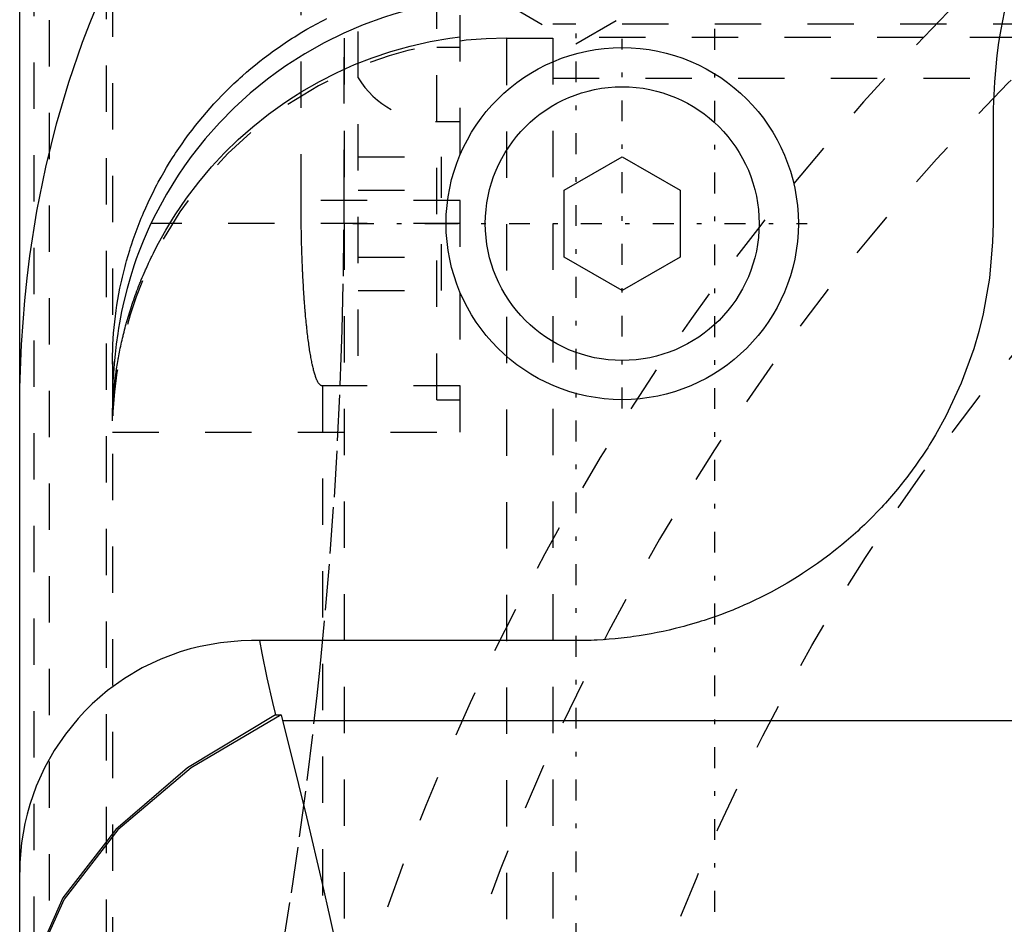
# Model space of a CAD drawing. Extents: x -128 to 128, y -5 to 816.
# Tile 16 of 24: x -57 to -36, y 697 to 716. Entities that reach past the tile are written whole.
import ezdxf

# ---------------------------------------------------------------- set-up
doc = ezdxf.new("R2010")
doc.units = 0
doc.linetypes.add('CENTER', pattern=[1.5, 0.45, -0.5, 0.05, -0.5])
doc.linetypes.add('DASHED', pattern=[2, 1, -1])
for name, color, linetype in [('AM_0', 7, 'CONTINUOUS'), ('AM_3', 7, 'DASHED'), ('AM_7', 7, 'CENTER')]:
    doc.layers.add(name, color=color, linetype=linetype)

msp = doc.modelspace()

# ---------------------------------------------------------------- linework, layer by layer
at = {"layer": 'AM_0', "color": 7, "linetype": 'CONTINUOUS'}
for p, q in [((-57, 600), (-57, 720)), ((-36, 714.2), (-36, 712)), ((-45.25, 712.722), (-44, 713.443)), ((-44, 713.443), (-42.75, 712.722)), ((-45.25, 711.278), (-45.25, 712.722)), ((-42.75, 712.722), (-42.75, 711.278)), ((-44, 710.557), (-45.25, 711.278)), ((-42.75, 711.278), (-44, 710.557)), ((-45, 703), (-52, 703)), ((-51.482, 701.396), (-51.358, 701.396)), ((-51.358, 701.396), (-51.329, 701.279)), ((-51.329, 701.279), (51.329, 701.279))]:
    msp.add_line(p, q, dxfattribs=at)
for points in [[(-51.358, 701.396), (-53.3, 700.252), (-54.879, 698.913), (-56.044, 697.422), (-56.759, 695.826), (-57, 694.178)], [(-51.482, 701.396), (-53.383, 700.254), (-54.928, 698.924), (-56.067, 697.446), (-56.765, 695.869), (-57, 694.24)]]:
    msp.add_lwpolyline(points, dxfattribs=at)
for points in [[(-57, 708.012, 0), (-56.996, 708.463, 0), (-56.962, 709.391, 0), (-56.89, 710.341, 0), (-56.84, 710.822, 0), (-56.779, 711.304, 0), (-56.627, 712.267, 0), (-56.434, 713.22, 0), (-56.203, 714.153, 0), (-55.938, 715.055, 0), (-55.642, 715.917, 0), (-55.481, 716.34, 0), (-55.307, 716.768, 0), (-54.919, 717.632, 0), (-54.48, 718.494, 0), (-53.992, 719.337, 0), (-53.463, 720.149, 0), (-52.9, 720.917, 0), (-52.609, 721.281, 0), (-52.313, 721.63, 0), (-51.698, 722.298, 0), (-51.019, 722.953, 0), (-50.657, 723.271, 0)], [(-31.856, 723.271, 0), (-32.07, 723.081, 0), (-32.484, 722.687, 0), (-32.878, 722.274, 0), (-33.068, 722.06, 0), (-33.252, 721.842, 0), (-33.605, 721.393, 0), (-33.937, 720.928, 0), (-34.246, 720.447, 0), (-34.531, 719.952, 0), (-34.793, 719.445, 0), (-34.915, 719.186, 0), (-35.031, 718.925, 0), (-35.243, 718.395, 0), (-35.43, 717.855, 0), (-35.591, 717.307, 0), (-35.726, 716.751, 0), (-35.834, 716.19, 0), (-35.878, 715.908, 0), (-35.915, 715.625, 0), (-35.969, 715.056, 0), (-35.997, 714.486, 0), (-36, 714.2, 0)], [(-36, 712, 0), (-36.009, 711.607, 0), (-36.077, 710.825, 0), (-36.213, 710.052, 0), (-36.307, 709.671, 0), (-36.417, 709.294, 0), (-36.685, 708.556, 0), (-37.017, 707.844, 0), (-37.239, 707.443, 0), (-37.306, 707.331, 0), (-37.375, 707.22, 0), (-37.409, 707.164, 0), (-37.445, 707.109, 0), (-37.517, 707, 0), (-37.59, 706.892, 0), (-37.665, 706.784, 0), (-37.742, 706.678, 0), (-37.82, 706.573, 0), (-37.86, 706.521, 0), (-37.9, 706.469, 0), (-37.981, 706.367, 0), (-38.064, 706.265, 0), (-38.148, 706.165, 0), (-38.233, 706.066, 0), (-38.32, 705.968, 0), (-38.365, 705.92, 0), (-38.409, 705.872, 0), (-38.499, 705.776, 0), (-38.59, 705.682, 0), (-38.636, 705.636, 0), (-38.682, 705.59, 0), (-38.776, 705.499, 0), (-38.872, 705.409, 0), (-38.92, 705.365, 0), (-38.968, 705.32, 0), (-39.066, 705.233, 0), (-39.165, 705.148, 0), (-39.265, 705.064, 0), (-39.367, 704.981, 0), (-39.469, 704.9, 0), (-39.521, 704.86, 0), (-39.573, 704.82, 0), (-39.678, 704.742, 0), (-39.784, 704.665, 0), (-39.892, 704.59, 0), (-40, 704.517, 0), (-40.109, 704.445, 0), (-40.164, 704.409, 0), (-40.22, 704.375, 0), (-40.331, 704.306, 0), (-40.443, 704.239, 0), (-40.557, 704.173, 0), (-40.671, 704.109, 0), (-40.786, 704.047, 0), (-40.844, 704.017, 0), (-40.902, 703.987, 0), (-41.019, 703.928, 0), (-41.137, 703.871, 0), (-41.256, 703.816, 0), (-41.375, 703.762, 0), (-41.495, 703.71, 0), (-41.556, 703.685, 0), (-41.616, 703.66, 0), (-41.738, 703.612, 0), (-41.86, 703.565, 0), (-41.983, 703.521, 0), (-42.107, 703.478, 0), (-42.231, 703.436, 0), (-42.294, 703.417, 0), (-42.356, 703.397, 0), (-42.482, 703.36, 0), (-42.607, 703.324, 0), (-42.671, 703.307, 0), (-42.734, 703.29, 0), (-42.861, 703.258, 0), (-42.988, 703.228, 0), (-43.052, 703.213, 0), (-43.116, 703.199, 0), (-43.244, 703.173, 0), (-43.373, 703.148, 0), (-43.502, 703.126, 0), (-43.631, 703.105, 0), (-43.76, 703.086, 0), (-43.825, 703.077, 0), (-43.89, 703.069, 0), (-44.02, 703.053, 0), (-44.15, 703.04, 0), (-44.281, 703.029, 0), (-44.411, 703.019, 0), (-44.542, 703.012, 0), (-44.607, 703.009, 0), (-44.673, 703.006, 0), (-44.804, 703.002, 0), (-44.935, 703, 0), (-45, 703, 0)], [(-52, 703, 0), (-52.225, 702.995, 0), (-52.67, 702.955, 0), (-53.109, 702.875, 0), (-53.325, 702.821, 0), (-53.538, 702.758, 0), (-53.954, 702.602, 0), (-54.356, 702.41, 0), (-54.74, 702.182, 0), (-55.102, 701.922, 0), (-55.435, 701.633, 0), (-55.591, 701.48, 0), (-55.739, 701.32, 0), (-56.012, 700.983, 0), (-56.255, 700.626, 0), (-56.465, 700.251, 0), (-56.641, 699.861, 0), (-56.782, 699.46, 0), (-56.84, 699.256, 0), (-56.888, 699.05, 0), (-56.96, 698.633, 0), (-56.996, 698.212, 0), (-57, 698, 0)], [(-51.828, 703, 0), (-51.776, 702.731, 0), (-51.665, 702.196, 0), (-51.545, 701.662, 0), (-51.482, 701.396, 0)], [(-51.329, 701.279, 0), (-51.157, 700.594, 0), (-50.815, 699.194, 0), (-50.476, 697.757, 0), (-50.308, 697.024, 0), (-50.141, 696.283, 0), (-49.813, 694.773, 0), (-49.494, 693.228, 0), (-49.187, 691.648, 0), (-48.894, 690.035, 0), (-48.619, 688.389, 0), (-48.489, 687.555, 0), (-48.366, 686.713, 0), (-48.137, 685.006, 0), (-47.939, 683.271, 0), (-47.773, 681.511, 0), (-47.645, 679.724, 0), (-47.557, 677.909, 0), (-47.529, 676.992, 0), (-47.512, 676.067, 0), (-47.511, 674.207, 0), (-47.554, 672.332, 0), (-47.592, 671.388, 0)]]:
    msp.add_polyline3d(points, dxfattribs=at)
for radius in [3.8, 2.954]:
    msp.add_circle((-44, 712), radius, dxfattribs=at)
at = {"layer": 'AM_3', "color": 6, "linetype": 'DASHED'}
for p, q in [((-47.5, 707.5), (-47.5, 730)), ((-46.5, 729.986), (-46.5, 630.014)), ((-45.5, 730), (-45.5, 630)), ((-48, 708.2), (-48, 729.8)), ((-56.361, 722.39), (-56.361, 637.61)), ((-50, 722), (-50, 638)), ((-56.696, 721.476), (-56.696, 638.524)), ((-55, 721.032), (-55, 638.968)), ((-49.7, 715.146), (-49.7, 720.854)), ((-50, 712.59), (-50, 720)), ((-50.93, 712.5), (-50.93, 718)), ((-48.323, 717.8), (-45, 715.881)), ((-45, 715.881), (-41.677, 717.8)), ((-55.137, 717.414), (-55.137, 642.586)), ((-31, 716.303), (-45.5, 716.303)), ((-46.5, 716), (-45.5, 716)), ((-35.5, 716.019), (-45.5, 716.019)), ((-47.5, 715.8), (-48, 715.8)), ((-45.5, 715.139), (-31, 715.139)), ((-49.7, 709.146), (-49.7, 714.854)), ((-48, 714.2), (-47.5, 714.2)), ((-49.7, 713.443), (-47.9, 713.443)), ((-47.9, 710.557), (-47.9, 713.443)), ((-49.7, 712.722), (-47.9, 712.722)), ((-47.5, 712.5), (-50.93, 712.5)), ((-47.5, 712), (-54.169, 712)), ((-49.7, 711.278), (-47.9, 711.278)), ((-49.7, 710.557), (-47.9, 710.557)), ((-47.5, 708.5), (-50.475, 708.5)), ((-50.468, 708.5), (-50.468, 646.479)), ((-48, 708.2), (-47.5, 708.2)), ((-55, 707.5), (-47.5, 707.5))]:
    msp.add_line(p, q, dxfattribs=at)
for points in [[(-47.5, 716.815, 0), (-47.74, 716.783, 0), (-48.22, 716.698, 0), (-48.694, 716.584, 0), (-48.926, 716.518, 0), (-49.153, 716.447, 0), (-49.591, 716.288, 0), (-50.009, 716.11, 0), (-50.43, 715.903, 0), (-50.85, 715.667, 0), (-51.261, 715.404, 0), (-51.461, 715.263, 0), (-51.656, 715.118, 0), (-52.027, 714.815, 0), (-52.372, 714.501, 0), (-52.69, 714.177, 0), (-53.001, 713.826, 0), (-53.299, 713.447, 0), (-53.442, 713.25, 0), (-53.579, 713.048, 0), (-53.835, 712.634, 0), (-54.065, 712.212, 0), (-54.169, 712, 0)], [(-55, 708.967, 0), (-55, 709.028, 0), (-54.998, 709.15, 0), (-54.994, 709.272, 0), (-54.992, 709.333, 0), (-54.989, 709.394, 0), (-54.982, 709.516, 0), (-54.973, 709.638, 0), (-54.962, 709.759, 0), (-54.949, 709.881, 0), (-54.935, 710.002, 0), (-54.927, 710.062, 0), (-54.919, 710.122, 0), (-54.901, 710.243, 0), (-54.881, 710.363, 0), (-54.86, 710.483, 0), (-54.836, 710.603, 0), (-54.811, 710.722, 0), (-54.798, 710.781, 0), (-54.785, 710.841, 0), (-54.756, 710.959, 0), (-54.726, 711.077, 0), (-54.71, 711.136, 0), (-54.694, 711.195, 0), (-54.66, 711.312, 0), (-54.625, 711.428, 0), (-54.607, 711.487, 0), (-54.588, 711.545, 0), (-54.549, 711.66, 0), (-54.508, 711.775, 0), (-54.466, 711.89, 0), (-54.422, 712.004, 0), (-54.376, 712.118, 0), (-54.353, 712.174, 0), (-54.329, 712.23, 0), (-54.28, 712.343, 0), (-54.229, 712.454, 0), (-54.177, 712.565, 0), (-54.123, 712.674, 0), (-54.067, 712.783, 0), (-54.039, 712.838, 0), (-54.01, 712.892, 0), (-53.951, 712.999, 0), (-53.891, 713.105, 0), (-53.829, 713.21, 0), (-53.766, 713.315, 0), (-53.701, 713.419, 0), (-53.668, 713.47, 0), (-53.635, 713.521, 0), (-53.567, 713.623, 0), (-53.498, 713.723, 0), (-53.427, 713.823, 0), (-53.355, 713.922, 0), (-53.281, 714.019, 0), (-53.243, 714.068, 0), (-53.206, 714.116, 0), (-53.129, 714.211, 0), (-53.051, 714.306, 0), (-52.972, 714.399, 0), (-52.891, 714.491, 0), (-52.809, 714.582, 0), (-52.767, 714.628, 0), (-52.725, 714.672, 0), (-52.64, 714.761, 0), (-52.554, 714.849, 0), (-52.51, 714.892, 0), (-52.466, 714.935, 0), (-52.377, 715.02, 0), (-52.287, 715.104, 0), (-52.242, 715.146, 0), (-52.196, 715.187, 0), (-52.103, 715.268, 0), (-52.01, 715.347, 0), (-51.915, 715.426, 0), (-51.819, 715.503, 0), (-51.722, 715.578, 0), (-51.673, 715.615, 0), (-51.624, 715.652, 0), (-51.525, 715.725, 0), (-51.425, 715.796, 0), (-51.324, 715.866, 0), (-51.222, 715.934, 0), (-51.119, 716.001, 0), (-51.067, 716.034, 0), (-51.015, 716.066, 0), (-50.91, 716.13, 0), (-50.804, 716.193, 0), (-50.697, 716.254, 0), (-50.589, 716.313, 0), (-50.48, 716.371, 0), (-50.425, 716.399, 0), (-50.37, 716.427, 0)], [(-53.763, 712, 0), (-53.647, 712.186, 0), (-53.401, 712.548, 0), (-53.137, 712.895, 0), (-53.001, 713.062, 0), (-52.862, 713.223, 0), (-52.58, 713.527, 0), (-52.288, 713.812, 0), (-51.972, 714.091, 0), (-51.634, 714.361, 0), (-51.278, 714.617, 0), (-51.095, 714.738, 0), (-50.91, 714.854, 0), (-50.533, 715.07, 0), (-50.153, 715.262, 0), (-49.777, 715.431, 0), (-49.395, 715.58, 0), (-48.992, 715.714, 0), (-48.785, 715.775, 0), (-48.575, 715.831, 0), (-48.147, 715.927, 0), (-47.716, 716.001, 0), (-47.5, 716.029, 0)], [(-52.318, 691.183, 0), (-52.198, 691.737, 0), (-51.965, 692.862, 0), (-51.741, 694.009, 0), (-51.633, 694.59, 0), (-51.528, 695.175, 0), (-51.326, 696.358, 0), (-51.137, 697.555, 0), (-50.961, 698.763, 0), (-50.798, 699.98, 0), (-50.651, 701.202, 0), (-50.582, 701.815, 0), (-50.518, 702.428, 0), (-50.4, 703.655, 0), (-50.298, 704.879, 0), (-50.211, 706.098, 0), (-50.14, 707.309, 0), (-50.083, 708.51, 0), (-50.061, 709.106, 0), (-50.042, 709.698, 0), (-50.015, 710.869, 0), (-50.002, 712.022, 0), (-50, 712.59, 0)], [(-50.475, 708.5, 0), (-50.479, 708.5, 0), (-50.485, 708.501, 0), (-50.492, 708.503, 0), (-50.495, 708.504, 0), (-50.498, 708.505, 0), (-50.505, 708.509, 0), (-50.512, 708.513, 0), (-50.518, 708.518, 0), (-50.525, 708.524, 0), (-50.531, 708.531, 0), (-50.535, 708.534, 0), (-50.538, 708.538, 0), (-50.544, 708.547, 0), (-50.551, 708.556, 0), (-50.558, 708.566, 0), (-50.564, 708.577, 0), (-50.57, 708.589, 0), (-50.574, 708.595, 0), (-50.577, 708.601, 0), (-50.583, 708.615, 0), (-50.59, 708.629, 0), (-50.593, 708.636, 0), (-50.596, 708.644, 0), (-50.603, 708.66, 0), (-50.609, 708.676, 0), (-50.612, 708.685, 0), (-50.615, 708.694, 0), (-50.621, 708.712, 0), (-50.628, 708.731, 0), (-50.634, 708.751, 0), (-50.64, 708.772, 0), (-50.646, 708.793, 0), (-50.649, 708.804, 0), (-50.652, 708.816, 0), (-50.658, 708.839, 0), (-50.664, 708.863, 0), (-50.67, 708.887, 0), (-50.676, 708.913, 0), (-50.682, 708.939, 0), (-50.685, 708.952, 0), (-50.688, 708.965, 0), (-50.694, 708.993, 0), (-50.7, 709.021, 0), (-50.705, 709.051, 0), (-50.711, 709.08, 0), (-50.717, 709.111, 0), (-50.719, 709.126, 0), (-50.722, 709.142, 0), (-50.728, 709.174, 0), (-50.733, 709.207, 0), (-50.739, 709.24, 0), (-50.744, 709.274, 0), (-50.749, 709.309, 0), (-50.752, 709.327, 0), (-50.755, 709.344, 0), (-50.76, 709.38, 0), (-50.765, 709.417, 0), (-50.77, 709.455, 0), (-50.775, 709.493, 0), (-50.78, 709.531, 0), (-50.782, 709.551, 0), (-50.785, 709.571, 0), (-50.79, 709.611, 0), (-50.794, 709.651, 0), (-50.797, 709.672, 0), (-50.799, 709.692, 0), (-50.804, 709.734, 0), (-50.808, 709.776, 0), (-50.81, 709.798, 0), (-50.813, 709.819, 0), (-50.817, 709.863, 0), (-50.821, 709.907, 0), (-50.826, 709.951, 0), (-50.83, 709.996, 0), (-50.834, 710.042, 0), (-50.836, 710.065, 0), (-50.838, 710.088, 0), (-50.842, 710.135, 0), (-50.846, 710.182, 0), (-50.849, 710.23, 0), (-50.853, 710.278, 0), (-50.857, 710.326, 0), (-50.859, 710.351, 0), (-50.86, 710.375, 0), (-50.864, 710.425, 0), (-50.867, 710.475, 0), (-50.87, 710.525, 0), (-50.874, 710.576, 0), (-50.877, 710.627, 0), (-50.878, 710.653, 0), (-50.88, 710.679, 0), (-50.883, 710.731, 0), (-50.886, 710.783, 0), (-50.889, 710.836, 0), (-50.891, 710.889, 0), (-50.894, 710.942, 0), (-50.895, 710.969, 0), (-50.896, 710.996, 0), (-50.899, 711.05, 0), (-50.901, 711.105, 0), (-50.903, 711.159, 0), (-50.906, 711.214, 0), (-50.908, 711.269, 0), (-50.909, 711.297, 0), (-50.91, 711.325, 0), (-50.912, 711.381, 0), (-50.913, 711.437, 0), (-50.914, 711.465, 0), (-50.915, 711.493, 0), (-50.917, 711.549, 0), (-50.918, 711.606, 0), (-50.919, 711.634, 0), (-50.92, 711.663, 0), (-50.921, 711.72, 0), (-50.922, 711.777, 0), (-50.923, 711.834, 0), (-50.924, 711.892, 0), (-50.925, 711.949, 0), (-50.926, 711.978, 0), (-50.926, 712.007, 0), (-50.927, 712.065, 0), (-50.928, 712.122, 0), (-50.928, 712.18, 0), (-50.929, 712.238, 0), (-50.929, 712.296, 0), (-50.929, 712.326, 0), (-50.929, 712.355, 0), (-50.93, 712.413, 0), (-50.93, 712.471, 0), (-50.93, 712.5, 0)], [(-54.169, 712, 0), (-54.227, 711.875, 0), (-54.336, 711.622, 0), (-54.437, 711.366, 0), (-54.484, 711.238, 0), (-54.528, 711.11, 0), (-54.61, 710.853, 0), (-54.682, 710.598, 0), (-54.745, 710.347, 0), (-54.8, 710.101, 0), (-54.846, 709.86, 0), (-54.867, 709.742, 0), (-54.885, 709.626, 0), (-54.917, 709.398, 0), (-54.943, 709.179, 0), (-54.963, 708.971, 0), (-54.977, 708.774, 0), (-54.988, 708.589, 0), (-54.991, 708.501, 0), (-54.994, 708.416, 0), (-54.998, 708.256, 0), (-55, 708.111, 0), (-55, 708.043, 0)], [(-55, 707.742, 0), (-55, 707.751, 0), (-55, 707.769, 0), (-55, 707.787, 0), (-55, 707.797, 0), (-55, 707.807, 0), (-54.999, 707.826, 0), (-54.999, 707.847, 0), (-54.999, 707.868, 0), (-54.998, 707.889, 0), (-54.998, 707.912, 0), (-54.997, 707.923, 0), (-54.997, 707.934, 0), (-54.996, 707.958, 0), (-54.996, 707.981, 0), (-54.995, 708.006, 0), (-54.994, 708.031, 0), (-54.992, 708.057, 0), (-54.992, 708.07, 0), (-54.991, 708.083, 0), (-54.99, 708.11, 0), (-54.988, 708.137, 0), (-54.987, 708.151, 0), (-54.987, 708.165, 0), (-54.985, 708.193, 0), (-54.983, 708.222, 0), (-54.982, 708.237, 0), (-54.981, 708.252, 0), (-54.978, 708.282, 0), (-54.976, 708.312, 0), (-54.973, 708.343, 0), (-54.971, 708.375, 0), (-54.968, 708.407, 0), (-54.966, 708.423, 0), (-54.965, 708.439, 0), (-54.961, 708.472, 0), (-54.958, 708.506, 0), (-54.954, 708.54, 0), (-54.95, 708.574, 0), (-54.946, 708.609, 0), (-54.944, 708.627, 0), (-54.942, 708.644, 0), (-54.937, 708.68, 0), (-54.932, 708.717, 0), (-54.927, 708.753, 0), (-54.922, 708.791, 0), (-54.917, 708.828, 0), (-54.914, 708.847, 0), (-54.911, 708.866, 0), (-54.905, 708.905, 0), (-54.899, 708.944, 0), (-54.892, 708.983, 0), (-54.885, 709.023, 0), (-54.878, 709.064, 0), (-54.875, 709.084, 0), (-54.871, 709.104, 0), (-54.863, 709.145, 0), (-54.856, 709.186, 0), (-54.847, 709.228, 0), (-54.839, 709.27, 0), (-54.83, 709.312, 0), (-54.826, 709.333, 0), (-54.821, 709.354, 0), (-54.812, 709.397, 0), (-54.802, 709.44, 0), (-54.797, 709.462, 0), (-54.792, 709.484, 0), (-54.782, 709.527, 0), (-54.771, 709.571, 0), (-54.766, 709.593, 0), (-54.761, 709.615, 0), (-54.749, 709.66, 0), (-54.738, 709.704, 0), (-54.726, 709.749, 0), (-54.714, 709.795, 0), (-54.701, 709.84, 0), (-54.695, 709.863, 0), (-54.688, 709.886, 0), (-54.675, 709.932, 0), (-54.662, 709.978, 0), (-54.648, 710.024, 0), (-54.633, 710.071, 0), (-54.619, 710.117, 0), (-54.611, 710.141, 0), (-54.604, 710.164, 0), (-54.589, 710.211, 0), (-54.573, 710.259, 0), (-54.557, 710.306, 0), (-54.54, 710.354, 0), (-54.523, 710.402, 0), (-54.515, 710.426, 0), (-54.506, 710.45, 0), (-54.489, 710.498, 0), (-54.471, 710.546, 0), (-54.453, 710.594, 0), (-54.434, 710.642, 0), (-54.415, 710.69, 0), (-54.406, 710.714, 0), (-54.396, 710.738, 0), (-54.376, 710.786, 0), (-54.357, 710.834, 0), (-54.336, 710.883, 0), (-54.316, 710.931, 0), (-54.295, 710.979, 0), (-54.284, 711.003, 0), (-54.273, 711.027, 0), (-54.252, 711.075, 0), (-54.23, 711.124, 0), (-54.218, 711.148, 0), (-54.207, 711.172, 0), (-54.184, 711.22, 0), (-54.161, 711.268, 0), (-54.15, 711.292, 0), (-54.138, 711.316, 0), (-54.114, 711.364, 0), (-54.09, 711.412, 0), (-54.004, 711.579, 0), (-53.846, 711.861, 0), (-53.763, 712, 0)]]:
    msp.add_polyline3d(points, dxfattribs=at)
msp.add_circle((0, 680), 46, dxfattribs=at)
for centre, radius, start, end in [((0, 680), 52, 97.8361, 82.1639), ((0, 680), 50, 101.041, 78.959), ((-46.5, 707.5), 8.5, 90, 180), ((-48, 716.2), 2, 211.7883, 270)]:
    msp.add_arc(centre, radius, start, end, dxfattribs=at)
at = {"layer": 'AM_7', "color": 4, "linetype": 'CENTER'}
for p, q in [((-45, 741.85), (-45, 635.15)), ((-42, 635.15), (-42, 741.85)), ((-44, 708.01), (-44, 715.99)), ((-49.81, 712), (-47.39, 712)), ((-47.99, 712), (-40.01, 712))]:
    msp.add_line(p, q, dxfattribs=at)

doc.saveas('drawing.dxf')
